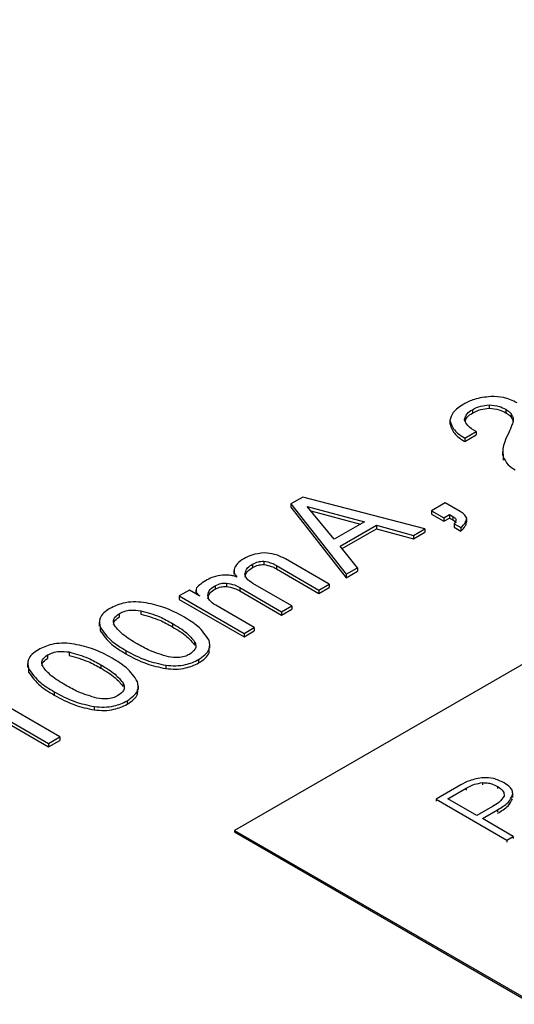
# Model space of a CAD drawing. Header units: millimetres. Extents: x 15756 to 16324, y 1603 to 1933.
# Tile 41 of 48: x 16270.78 to 16275.09, y 1873.99 to 1882.55. Entities that reach past the tile are written whole.
import ezdxf

# ---------------------------------------------------------------- set-up
doc = ezdxf.new("R2010")
doc.units = ezdxf.units.MM

msp = doc.modelspace()

# ---------------------------------------------------------------- linework, layer by layer
at = {"color": 7, "linetype": 'Continuous', "lineweight": 25}
for p, q in [((16284.8698, 1882.5541), (16272.651, 1875.5004)), ((16274.7205, 1879.1614), (16274.7205, 1879.132)), ((16274.8651, 1879.2031), (16274.8651, 1879.1737)), ((16275.0103, 1879.1649), (16275.0103, 1879.1355)), ((16274.5253, 1879.0669), (16274.5253, 1879.0376)), ((16275.0574, 1879.1252), (16275.0574, 1879.0959)), ((16274.6542, 1878.9141), (16274.753, 1878.9711)), ((16274.6542, 1878.8847), (16274.753, 1878.9417)), ((16274.6542, 1878.9141), (16274.6542, 1878.8847)), ((16274.753, 1878.9711), (16274.753, 1878.9417)), ((16275.0395, 1878.9698), (16275.0097, 1878.9016)), ((16274.9837, 1878.796), (16274.9837, 1878.7629)), ((16274.9869, 1878.763), (16274.9891, 1878.7222)), ((16274.9891, 1878.7516), (16274.9891, 1878.7222)), ((16273.2465, 1878.4018), (16273.1421, 1878.3416)), ((16274.3078, 1878.1245), (16273.2465, 1878.4018)), ((16273.1421, 1878.3416), (16273.6235, 1877.7294)), ((16273.1421, 1878.3416), (16273.1421, 1878.3122)), ((16273.1421, 1878.3122), (16273.6235, 1877.7)), ((16273.2825, 1878.3199), (16273.781, 1878.1855)), ((16273.5191, 1878.0343), (16273.2825, 1878.3199)), ((16274.483, 1878.3511), (16274.3644, 1878.2827)), ((16274.6145, 1878.2752), (16274.483, 1878.3511)), ((16273.3138, 1878.2821), (16273.7463, 1878.1654)), ((16274.3644, 1878.2827), (16274.4731, 1878.2199)), ((16274.3644, 1878.2827), (16274.3644, 1878.2533)), ((16274.3644, 1878.2533), (16274.4731, 1878.1905)), ((16274.4731, 1878.2199), (16274.5225, 1878.2484)), ((16274.4731, 1878.2199), (16274.4731, 1878.1905)), ((16274.4731, 1878.1905), (16274.5225, 1878.219)), ((16274.5225, 1878.2484), (16274.5504, 1878.2323)), ((16274.5225, 1878.2484), (16274.5225, 1878.219)), ((16274.5225, 1878.219), (16274.5504, 1878.2029)), ((16274.5504, 1878.2323), (16274.5504, 1878.2029)), ((16274.5775, 1878.2079), (16274.5775, 1878.193)), ((16274.6715, 1878.1816), (16274.6715, 1878.2146)), ((16273.781, 1878.1855), (16273.5191, 1878.0343)), ((16273.571, 1877.973), (16273.8874, 1878.1556)), ((16273.5872, 1877.9529), (16273.8874, 1878.1262)), ((16273.8874, 1878.1556), (16274.2084, 1878.0671)), ((16273.8874, 1878.1556), (16273.8874, 1878.1262)), ((16273.8874, 1878.1262), (16274.2084, 1878.0377)), ((16274.2084, 1878.0671), (16274.3078, 1878.1245)), ((16274.3078, 1878.1245), (16274.3078, 1878.0951)), ((16274.5629, 1878.168), (16274.5629, 1878.1386)), ((16274.5629, 1878.168), (16274.6193, 1878.1355)), ((16274.5629, 1878.1386), (16274.6193, 1878.1061)), ((16274.6193, 1878.1355), (16274.6193, 1878.1061)), ((16274.2084, 1878.0377), (16274.3078, 1878.0951)), ((16274.2084, 1878.0671), (16274.2084, 1878.0377)), ((16273.7223, 1877.7865), (16273.571, 1877.973)), ((16272.8089, 1877.8183), (16272.8089, 1877.7889)), ((16272.9054, 1877.8437), (16272.9054, 1877.8143)), ((16273.0161, 1877.8058), (16273.386, 1877.5923)), ((16273.0161, 1877.8058), (16273.0161, 1877.7764)), ((16273.4749, 1877.6437), (16273.095, 1877.863)), ((16273.6235, 1877.7294), (16273.7223, 1877.7865)), ((16273.7223, 1877.7865), (16273.7223, 1877.7571)), ((16272.6462, 1877.7624), (16272.6462, 1877.7293)), ((16273.0161, 1877.7764), (16273.386, 1877.5629)), ((16273.6235, 1877.7), (16273.7223, 1877.7571)), ((16273.6235, 1877.7294), (16273.6235, 1877.7)), ((16272.4838, 1877.6306), (16272.4838, 1877.6013)), ((16272.58, 1877.6527), (16272.58, 1877.6233)), ((16272.6959, 1877.6142), (16273.0598, 1877.404)), ((16272.6959, 1877.6142), (16272.6959, 1877.5848)), ((16273.1488, 1877.4554), (16272.8104, 1877.6507)), ((16273.386, 1877.5923), (16273.4749, 1877.6437)), ((16273.386, 1877.5629), (16273.4749, 1877.6143)), ((16273.4749, 1877.6437), (16273.4749, 1877.6143)), ((16272.2593, 1877.5923), (16272.1704, 1877.541)), ((16272.1704, 1877.541), (16272.7337, 1877.2158)), ((16272.1704, 1877.541), (16272.1704, 1877.5116)), ((16272.3493, 1877.5403), (16272.2593, 1877.5923)), ((16272.3154, 1877.5914), (16272.3154, 1877.5599)), ((16272.6959, 1877.5848), (16273.0598, 1877.3746)), ((16273.386, 1877.5923), (16273.386, 1877.5629)), ((16272.1704, 1877.5116), (16272.7337, 1877.1864)), ((16272.8226, 1877.2671), (16272.4883, 1877.4601)), ((16273.0598, 1877.404), (16273.1488, 1877.4554)), ((16273.1488, 1877.4554), (16273.1488, 1877.426)), ((16271.6466, 1877.3869), (16271.6466, 1877.3575)), ((16271.8362, 1877.4131), (16271.8362, 1877.3837)), ((16273.0598, 1877.3746), (16273.1488, 1877.426)), ((16273.0598, 1877.404), (16273.0598, 1877.3746)), ((16271.4741, 1877.3124), (16271.4741, 1877.2793)), ((16271.4816, 1877.2793), (16271.482, 1877.2388)), ((16271.482, 1877.2682), (16271.482, 1877.2388)), ((16272.1106, 1877.3016), (16272.1106, 1877.2722)), ((16272.7337, 1877.2158), (16272.8226, 1877.2671)), ((16272.8226, 1877.2671), (16272.8226, 1877.2377)), ((16272.7337, 1877.1864), (16272.8226, 1877.2377)), ((16272.7337, 1877.2158), (16272.7337, 1877.1864)), ((16272.3039, 1877.1431), (16272.3039, 1877.1137)), ((16272.4376, 1877.0856), (16272.4376, 1877.1186)), ((16271.024, 1877.0275), (16271.024, 1876.9981)), ((16271.2136, 1877.0537), (16271.2136, 1877.0243)), ((16271.7054, 1877.0677), (16271.7054, 1877.0383)), ((16270.8515, 1876.9529), (16270.8515, 1876.9199)), ((16271.488, 1876.9422), (16271.488, 1876.9128)), ((16272.053, 1876.9385), (16272.053, 1876.9091)), ((16272.3384, 1876.9876), (16272.3384, 1876.9582)), ((16270.859, 1876.9199), (16270.8593, 1876.8794)), ((16270.8593, 1876.9088), (16270.8593, 1876.8794)), ((16271.6813, 1876.7837), (16271.6813, 1876.7543)), ((16271.815, 1876.7261), (16271.815, 1876.7592)), ((16271.1327, 1876.3143), (16270.3805, 1876.7486)), ((16271.0828, 1876.7083), (16271.0828, 1876.6789)), ((16270.4507, 1876.5939), (16271.0338, 1876.2573)), ((16271.7158, 1876.6281), (16271.7158, 1876.5987)), ((16270.455, 1876.5621), (16271.0338, 1876.2279)), ((16271.4304, 1876.5791), (16271.4304, 1876.5497)), ((16271.0338, 1876.2573), (16271.1327, 1876.3143)), ((16271.0338, 1876.2279), (16271.1327, 1876.2849)), ((16271.0338, 1876.2573), (16271.0338, 1876.2279)), ((16271.1327, 1876.3143), (16271.1327, 1876.2849)), ((16274.6198, 1875.8971), (16274.4044, 1875.7727)), ((16274.8089, 1875.9169), (16274.8089, 1875.8993)), ((16274.5072, 1875.7773), (16274.6664, 1875.8692)), ((16274.9394, 1875.8837), (16274.9394, 1875.8661)), ((16275.0719, 1875.805), (16275.0719, 1875.8263)), ((16274.4044, 1875.7727), (16274.4044, 1875.7551)), ((16274.4044, 1875.7727), (16275.0211, 1875.4167)), ((16274.7602, 1875.6312), (16274.5072, 1875.7773)), ((16275.0699, 1875.8062), (16275.0699, 1875.7885)), ((16274.8947, 1875.7089), (16274.7602, 1875.6312)), ((16274.8076, 1875.6038), (16274.9401, 1875.6803)), ((16275.0764, 1875.4486), (16274.8076, 1875.6038)), ((16272.651, 1875.5004), (16276.9785, 1873.0022)), ((16272.651, 1875.5004), (16272.651, 1875.4886)), ((16272.651, 1875.4886), (16276.9785, 1872.9904)), ((16275.0211, 1875.4167), (16275.0764, 1875.4486)), ((16275.0211, 1875.4167), (16275.0211, 1875.3991)), ((16275.0764, 1875.4486), (16275.0764, 1875.431))]:
    msp.add_line(p, q, dxfattribs=at)
at = {"color": 8, "linetype": 'Continuous', "lineweight": 25}
for p, q in [((16274.6664, 1875.8692), (16274.6664, 1875.8516)), ((16274.9401, 1875.6803), (16274.9401, 1875.6626))]:
    msp.add_line(p, q, dxfattribs=at)
at = {"color": 7, "linetype": 'Continuous', "lineweight": 25}
for points, knots in [([(16274.8807, 1879.2761), (16274.8307, 1879.2705), (16274.741, 1879.2605), (16274.6744, 1879.2249), (16274.6449, 1879.2091)], [0, 0, 0, 0, 0.5580105, 1, 1, 1, 1]), ([(16275.1102, 1879.2213), (16275.0726, 1879.2394), (16275.0054, 1879.2716), (16274.9189, 1879.2747), (16274.8807, 1879.2761)], [0, 0, 0, 0, 0.559491, 1, 1, 1, 1]), ([(16274.6449, 1879.2091), (16274.6092, 1879.1861), (16274.5454, 1879.145), (16274.5314, 1879.0908), (16274.5253, 1879.0669)], [0, 0, 0, 0, 0.5603775, 1, 1, 1, 1]), ([(16274.6528, 1879.0728), (16274.6567, 1879.0917), (16274.6637, 1879.1254), (16274.7031, 1879.1504), (16274.7205, 1879.1614)], [0, 0, 0, 0, 0.557998, 1, 1, 1, 1]), ([(16274.7205, 1879.1614), (16274.7439, 1879.1737), (16274.7857, 1879.1954), (16274.8409, 1879.2007), (16274.8651, 1879.2031)], [0, 0, 0, 0, 0.560556, 1, 1, 1, 1]), ([(16274.7205, 1879.132), (16274.7439, 1879.1443), (16274.7857, 1879.166), (16274.8409, 1879.1713), (16274.8651, 1879.1737)], [0, 0, 0, 0, 0.560556, 1, 1, 1, 1]), ([(16274.8651, 1879.2031), (16274.896, 1879.2006), (16274.9514, 1879.1962), (16274.9922, 1879.1745), (16275.0103, 1879.1649)], [0, 0, 0, 0, 0.557808, 1, 1, 1, 1]), ([(16274.8651, 1879.1737), (16274.896, 1879.1712), (16274.9514, 1879.1668), (16274.9922, 1879.1451), (16275.0103, 1879.1355)], [0, 0, 0, 0, 0.557808, 1, 1, 1, 1]), ([(16275.0103, 1879.1649), (16275.0211, 1879.1583), (16275.0403, 1879.1464), (16275.0522, 1879.1317), (16275.0574, 1879.1252)], [0, 0, 0, 0, 0.5600388, 1, 1, 1, 1]), ([(16274.5253, 1879.0669), (16274.5362, 1879.0347), (16274.5559, 1878.9768), (16274.6241, 1878.9333), (16274.6542, 1878.9141)], [0, 0, 0, 0, 0.5576736, 1, 1, 1, 1]), ([(16274.753, 1878.9711), (16274.7255, 1878.9874), (16274.6764, 1879.0165), (16274.66, 1879.0557), (16274.6528, 1879.0728)], [0, 0, 0, 0, 0.5618913, 1, 1, 1, 1]), ([(16274.6592, 1879.0591), (16274.6623, 1879.0723), (16274.6689, 1879.1004), (16274.7027, 1879.1211), (16274.7205, 1879.132)], [0, 0, 0, 0, 0.4724519, 1, 1, 1, 1]), ([(16275.0103, 1879.1355), (16275.0211, 1879.1289), (16275.0403, 1879.117), (16275.0522, 1879.1023), (16275.0574, 1879.0959)], [0, 0, 0, 0, 0.5600388, 1, 1, 1, 1]), ([(16275.0574, 1879.1252), (16275.0626, 1879.1164), (16275.0719, 1879.1006), (16275.0745, 1879.0841), (16275.0756, 1879.0768)], [0, 0, 0, 0, 0.559624, 1, 1, 1, 1]), ([(16275.0574, 1879.0959), (16275.0628, 1879.087), (16275.07, 1879.0753), (16275.0723, 1879.0631), (16275.0729, 1879.06)], [0, 0, 0, 0, 0.752412, 1, 1, 1, 1]), ([(16275.0756, 1879.0768), (16275.0745, 1879.0678), (16275.0725, 1879.0518), (16275.0671, 1879.0361), (16275.0647, 1879.0292)], [0, 0, 0, 0, 0.5598355, 1, 1, 1, 1]), ([(16274.5253, 1879.0376), (16274.5362, 1879.0053), (16274.5559, 1878.9474), (16274.6241, 1878.9039), (16274.6542, 1878.8847)], [0, 0, 0, 0, 0.5576736, 1, 1, 1, 1]), ([(16275.0647, 1879.0292), (16275.0602, 1879.0181), (16275.0523, 1878.9982), (16275.0434, 1878.9785), (16275.0395, 1878.9698)], [0, 0, 0, 0, 0.559985, 1, 1, 1, 1]), ([(16275.0097, 1878.9016), (16274.9989, 1878.8738), (16274.9796, 1878.8243), (16274.9862, 1878.7738), (16274.9891, 1878.7516)], [0, 0, 0, 0, 0.560303, 1, 1, 1, 1]), ([(16274.9891, 1878.7516), (16275.0004, 1878.7276), (16275.0204, 1878.6848), (16275.0714, 1878.6519), (16275.0938, 1878.6374)], [0, 0, 0, 0, 0.559336, 1, 1, 1, 1]), ([(16274.5504, 1878.2323), (16274.5571, 1878.2283), (16274.569, 1878.2212), (16274.5749, 1878.212), (16274.5775, 1878.2079)], [0, 0, 0, 0, 0.560395, 1, 1, 1, 1]), ([(16274.5775, 1878.2079), (16274.577, 1878.2002), (16274.5761, 1878.1864), (16274.567, 1878.1736), (16274.5629, 1878.168)], [0, 0, 0, 0, 0.558598, 1, 1, 1, 1]), ([(16274.6707, 1878.2179), (16274.6643, 1878.23), (16274.6528, 1878.2515), (16274.6262, 1878.2679), (16274.6145, 1878.2752)], [0, 0, 0, 0, 0.558908, 1, 1, 1, 1]), ([(16274.6193, 1878.1355), (16274.6347, 1878.1498), (16274.6622, 1878.1753), (16274.6681, 1878.2049), (16274.6707, 1878.2179)], [0, 0, 0, 0, 0.562173, 1, 1, 1, 1]), ([(16274.5504, 1878.2029), (16274.5571, 1878.1989), (16274.569, 1878.1918), (16274.5749, 1878.1826), (16274.5775, 1878.1786)], [0, 0, 0, 0, 0.560395, 1, 1, 1, 1]), ([(16274.6193, 1878.1061), (16274.6349, 1878.1204), (16274.6606, 1878.1438), (16274.6664, 1878.1712), (16274.6687, 1878.1819)], [0, 0, 0, 0, 0.608715, 1, 1, 1, 1]), ([(16272.7312, 1877.8647), (16272.7106, 1877.8514), (16272.6738, 1877.8275), (16272.658, 1877.797), (16272.6511, 1877.7835)], [0, 0, 0, 0, 0.55994, 1, 1, 1, 1]), ([(16272.9108, 1877.9151), (16272.8725, 1877.9112), (16272.8039, 1877.9043), (16272.7535, 1877.8769), (16272.7312, 1877.8647)], [0, 0, 0, 0, 0.557424, 1, 1, 1, 1]), ([(16273.095, 1877.863), (16273.0652, 1877.8784), (16273.0119, 1877.906), (16272.9417, 1877.9123), (16272.9108, 1877.9151)], [0, 0, 0, 0, 0.5604127, 1, 1, 1, 1]), ([(16272.6511, 1877.7835), (16272.6478, 1877.7679), (16272.6418, 1877.7399), (16272.664, 1877.7151), (16272.6738, 1877.7041)], [0, 0, 0, 0, 0.5595603, 1, 1, 1, 1]), ([(16272.7422, 1877.7327), (16272.7468, 1877.7508), (16272.755, 1877.7832), (16272.7924, 1877.8076), (16272.8089, 1877.8183)], [0, 0, 0, 0, 0.558753, 1, 1, 1, 1]), ([(16272.7422, 1877.7033), (16272.7468, 1877.7214), (16272.755, 1877.7538), (16272.7924, 1877.7782), (16272.8089, 1877.7889)], [0, 0, 0, 0, 0.558753, 1, 1, 1, 1]), ([(16272.8089, 1877.8183), (16272.8244, 1877.8266), (16272.852, 1877.8413), (16272.8891, 1877.843), (16272.9054, 1877.8437)], [0, 0, 0, 0, 0.5612996, 1, 1, 1, 1]), ([(16272.8089, 1877.7889), (16272.8244, 1877.7972), (16272.852, 1877.8119), (16272.8891, 1877.8136), (16272.9054, 1877.8143)], [0, 0, 0, 0, 0.5612996, 1, 1, 1, 1]), ([(16272.9054, 1877.8437), (16272.9288, 1877.8393), (16272.9708, 1877.8314), (16273.0022, 1877.8137), (16273.0161, 1877.8058)], [0, 0, 0, 0, 0.557506, 1, 1, 1, 1]), ([(16272.9054, 1877.8143), (16272.9288, 1877.8099), (16272.9708, 1877.802), (16273.0022, 1877.7843), (16273.0161, 1877.7764)], [0, 0, 0, 0, 0.557506, 1, 1, 1, 1]), ([(16272.547, 1877.7217), (16272.519, 1877.7177), (16272.4688, 1877.7106), (16272.4309, 1877.6906), (16272.4142, 1877.6817)], [0, 0, 0, 0, 0.558763, 1, 1, 1, 1]), ([(16272.6738, 1877.7041), (16272.6635, 1877.7082), (16272.6428, 1877.7165), (16272.5989, 1877.7234), (16272.5667, 1877.7223), (16272.547, 1877.7217)], [0, 0, 0, 0, 0.279844, 0.559924, 1, 1, 1, 1]), ([(16272.8104, 1877.6507), (16272.7897, 1877.664), (16272.7527, 1877.6876), (16272.7454, 1877.7189), (16272.7422, 1877.7327)], [0, 0, 0, 0, 0.560748, 1, 1, 1, 1]), ([(16272.3212, 1877.6118), (16272.317, 1877.597), (16272.3093, 1877.5706), (16272.3371, 1877.5496), (16272.3493, 1877.5403)], [0, 0, 0, 0, 0.559765, 1, 1, 1, 1]), ([(16272.4142, 1877.6817), (16272.3945, 1877.6697), (16272.3592, 1877.6483), (16272.3328, 1877.623), (16272.3212, 1877.6118)], [0, 0, 0, 0, 0.560044, 1, 1, 1, 1]), ([(16272.4179, 1877.5446), (16272.4222, 1877.5628), (16272.4298, 1877.5954), (16272.4673, 1877.6199), (16272.4838, 1877.6306)], [0, 0, 0, 0, 0.558665, 1, 1, 1, 1]), ([(16272.4838, 1877.6306), (16272.4995, 1877.6383), (16272.5276, 1877.6521), (16272.564, 1877.6525), (16272.58, 1877.6527)], [0, 0, 0, 0, 0.559882, 1, 1, 1, 1]), ([(16272.4838, 1877.6013), (16272.4995, 1877.6089), (16272.5276, 1877.6227), (16272.564, 1877.6231), (16272.58, 1877.6233)], [0, 0, 0, 0, 0.559882, 1, 1, 1, 1]), ([(16272.58, 1877.6527), (16272.6046, 1877.6484), (16272.6485, 1877.6407), (16272.6814, 1877.6223), (16272.6959, 1877.6142)], [0, 0, 0, 0, 0.557927, 1, 1, 1, 1]), ([(16272.58, 1877.6233), (16272.6046, 1877.619), (16272.6485, 1877.6113), (16272.6814, 1877.5929), (16272.6959, 1877.5848)], [0, 0, 0, 0, 0.557927, 1, 1, 1, 1]), ([(16272.4179, 1877.5152), (16272.4222, 1877.5334), (16272.4298, 1877.566), (16272.4673, 1877.5905), (16272.4838, 1877.6013)], [0, 0, 0, 0, 0.558665, 1, 1, 1, 1]), ([(16272.4883, 1877.4601), (16272.4669, 1877.4738), (16272.4288, 1877.4981), (16272.4212, 1877.5304), (16272.4179, 1877.5446)], [0, 0, 0, 0, 0.560734, 1, 1, 1, 1]), ([(16271.8591, 1877.485), (16271.8295, 1877.4876), (16271.7703, 1877.4927), (16271.6632, 1877.4789), (16271.6038, 1877.4501), (16271.5675, 1877.4326)], [0, 0, 0, 0, 0.280509, 0.560713, 1, 1, 1, 1]), ([(16272.2104, 1877.3581), (16272.1529, 1877.3897), (16272.0505, 1877.4461), (16271.9175, 1877.4731), (16271.8591, 1877.485)], [0, 0, 0, 0, 0.560636, 1, 1, 1, 1]), ([(16271.5675, 1877.4326), (16271.5483, 1877.42), (16271.5099, 1877.3948), (16271.4691, 1877.338), (16271.4771, 1877.2947), (16271.482, 1877.2682)], [0, 0, 0, 0, 0.280728, 0.561146, 1, 1, 1, 1]), ([(16271.6086, 1877.2819), (16271.6042, 1877.2922), (16271.5953, 1877.3127), (16271.5996, 1877.3515), (16271.6288, 1877.3735), (16271.6466, 1877.3869)], [0, 0, 0, 0, 0.281323, 0.561994, 1, 1, 1, 1]), ([(16271.5993, 1877.2914), (16271.5996, 1877.2995), (16271.6004, 1877.3243), (16271.628, 1877.3441), (16271.6466, 1877.3575)], [0, 0, 0, 0, 0.325692, 1, 1, 1, 1]), ([(16271.6466, 1877.3869), (16271.6611, 1877.3942), (16271.6902, 1877.4088), (16271.7572, 1877.422), (16271.8063, 1877.4165), (16271.8362, 1877.4131)], [0, 0, 0, 0, 0.280664, 0.561038, 1, 1, 1, 1]), ([(16271.8362, 1877.4131), (16271.893, 1877.3969), (16271.9947, 1877.3679), (16272.0751, 1877.3219), (16272.1106, 1877.3016)], [0, 0, 0, 0, 0.55877, 1, 1, 1, 1]), ([(16271.8362, 1877.3837), (16271.893, 1877.3675), (16271.9947, 1877.3385), (16272.0751, 1877.2925), (16272.1106, 1877.2722)], [0, 0, 0, 0, 0.55877, 1, 1, 1, 1]), ([(16272.4293, 1877.1558), (16272.4012, 1877.1982), (16272.3508, 1877.2741), (16272.2534, 1877.3324), (16272.2104, 1877.3581)], [0, 0, 0, 0, 0.55861, 1, 1, 1, 1]), ([(16271.482, 1877.2682), (16271.5116, 1877.2262), (16271.5646, 1877.1512), (16271.6623, 1877.0933), (16271.7054, 1877.0677)], [0, 0, 0, 0, 0.55863, 1, 1, 1, 1]), ([(16271.8042, 1877.1248), (16271.7594, 1877.1508), (16271.6795, 1877.1973), (16271.6302, 1877.2561), (16271.6086, 1877.2819)], [0, 0, 0, 0, 0.5608109, 1, 1, 1, 1]), ([(16272.1106, 1877.3016), (16272.1553, 1877.2754), (16272.2351, 1877.2286), (16272.2829, 1877.1692), (16272.3039, 1877.1431)], [0, 0, 0, 0, 0.560732, 1, 1, 1, 1]), ([(16272.1106, 1877.2722), (16272.1553, 1877.246), (16272.2351, 1877.1992), (16272.2829, 1877.1398), (16272.3039, 1877.1137)], [0, 0, 0, 0, 0.560732, 1, 1, 1, 1]), ([(16271.482, 1877.2388), (16271.5116, 1877.1968), (16271.5646, 1877.1218), (16271.6623, 1877.0639), (16271.7054, 1877.0383)], [0, 0, 0, 0, 0.55863, 1, 1, 1, 1]), ([(16271.2364, 1877.1256), (16271.2068, 1877.1281), (16271.1477, 1877.1332), (16271.0406, 1877.1195), (16270.9812, 1877.0907), (16270.9449, 1877.0731)], [0, 0, 0, 0, 0.280509, 0.560713, 1, 1, 1, 1]), ([(16271.5877, 1876.9987), (16271.5303, 1877.0303), (16271.4279, 1877.0867), (16271.2949, 1877.1137), (16271.2364, 1877.1256)], [0, 0, 0, 0, 0.560636, 1, 1, 1, 1]), ([(16272.0766, 1877.0117), (16272.0204, 1877.0285), (16271.9198, 1877.0585), (16271.8396, 1877.1045), (16271.8042, 1877.1248)], [0, 0, 0, 0, 0.55881, 1, 1, 1, 1]), ([(16272.3039, 1877.1431), (16272.3084, 1877.1323), (16272.3172, 1877.1106), (16272.3096, 1877.0699), (16272.2784, 1877.0471), (16272.2593, 1877.0332)], [0, 0, 0, 0, 0.281002, 0.561586, 1, 1, 1, 1]), ([(16272.3384, 1876.9876), (16272.3772, 1877.0154), (16272.4465, 1877.0653), (16272.4346, 1877.1281), (16272.4293, 1877.1558)], [0, 0, 0, 0, 0.5591858, 1, 1, 1, 1]), ([(16270.9449, 1877.0731), (16270.9257, 1877.0606), (16270.8872, 1877.0354), (16270.8465, 1876.9786), (16270.8545, 1876.9352), (16270.8593, 1876.9088)], [0, 0, 0, 0, 0.2807282, 0.5611464, 1, 1, 1, 1]), ([(16270.986, 1876.9225), (16270.9815, 1876.9327), (16270.9727, 1876.9532), (16270.977, 1876.9921), (16271.0062, 1877.0141), (16271.024, 1877.0275)], [0, 0, 0, 0, 0.281323, 0.561993, 1, 1, 1, 1]), ([(16271.024, 1877.0275), (16271.0385, 1877.0348), (16271.0675, 1877.0494), (16271.1345, 1877.0626), (16271.1836, 1877.0571), (16271.2136, 1877.0537)], [0, 0, 0, 0, 0.280664, 0.561037, 1, 1, 1, 1]), ([(16271.2136, 1877.0537), (16271.2704, 1877.0375), (16271.372, 1877.0084), (16271.4525, 1876.9625), (16271.488, 1876.9422)], [0, 0, 0, 0, 0.55877, 1, 1, 1, 1]), ([(16271.2136, 1877.0243), (16271.2704, 1877.0081), (16271.372, 1876.979), (16271.4525, 1876.9331), (16271.488, 1876.9128)], [0, 0, 0, 0, 0.55877, 1, 1, 1, 1]), ([(16271.7054, 1877.0677), (16271.7623, 1877.0361), (16271.8638, 1876.9796), (16271.9953, 1876.9511), (16272.053, 1876.9385)], [0, 0, 0, 0, 0.560689, 1, 1, 1, 1]), ([(16271.7054, 1877.0383), (16271.7623, 1877.0067), (16271.8638, 1876.9502), (16271.9953, 1876.9217), (16272.053, 1876.9091)], [0, 0, 0, 0, 0.560689, 1, 1, 1, 1]), ([(16272.2593, 1877.0332), (16272.2453, 1877.0263), (16272.2171, 1877.0124), (16272.1517, 1877.0019), (16272.1051, 1877.008), (16272.0766, 1877.0117)], [0, 0, 0, 0, 0.280391, 0.560549, 1, 1, 1, 1]), ([(16272.3384, 1876.9582), (16272.3796, 1876.9856), (16272.4368, 1877.0238), (16272.431, 1877.0721), (16272.4293, 1877.0856)], [0, 0, 0, 0, 0.72003, 1, 1, 1, 1]), ([(16270.9767, 1876.9319), (16270.977, 1876.94), (16270.9778, 1876.9649), (16271.0053, 1876.9847), (16271.024, 1876.9981)], [0, 0, 0, 0, 0.325691, 1, 1, 1, 1]), ([(16271.1816, 1876.7653), (16271.1368, 1876.7914), (16271.0569, 1876.8378), (16271.0076, 1876.8967), (16270.986, 1876.9225)], [0, 0, 0, 0, 0.560811, 1, 1, 1, 1]), ([(16271.488, 1876.9422), (16271.5327, 1876.9159), (16271.6124, 1876.8691), (16271.6603, 1876.8098), (16271.6813, 1876.7837)], [0, 0, 0, 0, 0.5607318, 1, 1, 1, 1]), ([(16271.8067, 1876.7963), (16271.7786, 1876.8387), (16271.7282, 1876.9146), (16271.6307, 1876.973), (16271.5877, 1876.9987)], [0, 0, 0, 0, 0.5586103, 1, 1, 1, 1]), ([(16272.053, 1876.9385), (16272.0818, 1876.9361), (16272.1394, 1876.9312), (16272.2442, 1876.943), (16272.3027, 1876.9707), (16272.3384, 1876.9876)], [0, 0, 0, 0, 0.280637, 0.561011, 1, 1, 1, 1]), ([(16272.053, 1876.9091), (16272.0818, 1876.9067), (16272.1394, 1876.9018), (16272.2442, 1876.9136), (16272.3027, 1876.9413), (16272.3384, 1876.9582)], [0, 0, 0, 0, 0.280637, 0.561011, 1, 1, 1, 1]), ([(16270.8593, 1876.9088), (16270.8889, 1876.8668), (16270.9419, 1876.7917), (16271.0397, 1876.7338), (16271.0828, 1876.7083)], [0, 0, 0, 0, 0.55863, 1, 1, 1, 1]), ([(16270.8593, 1876.8794), (16270.8889, 1876.8374), (16270.9419, 1876.7623), (16271.0397, 1876.7044), (16271.0828, 1876.6789)], [0, 0, 0, 0, 0.55863, 1, 1, 1, 1]), ([(16271.488, 1876.9128), (16271.5327, 1876.8865), (16271.6124, 1876.8397), (16271.6603, 1876.7804), (16271.6813, 1876.7543)], [0, 0, 0, 0, 0.5607318, 1, 1, 1, 1]), ([(16271.454, 1876.6523), (16271.3978, 1876.6691), (16271.2972, 1876.6991), (16271.217, 1876.745), (16271.1816, 1876.7653)], [0, 0, 0, 0, 0.55881, 1, 1, 1, 1]), ([(16271.6813, 1876.7837), (16271.6858, 1876.7729), (16271.6946, 1876.7512), (16271.687, 1876.7104), (16271.6558, 1876.6877), (16271.6367, 1876.6738)], [0, 0, 0, 0, 0.281003, 0.561587, 1, 1, 1, 1]), ([(16271.7158, 1876.6281), (16271.7545, 1876.656), (16271.8239, 1876.7058), (16271.812, 1876.7687), (16271.8067, 1876.7963)], [0, 0, 0, 0, 0.559186, 1, 1, 1, 1]), ([(16271.0828, 1876.7083), (16271.1397, 1876.6766), (16271.2412, 1876.6202), (16271.3726, 1876.5916), (16271.4304, 1876.5791)], [0, 0, 0, 0, 0.560689, 1, 1, 1, 1]), ([(16271.0828, 1876.6789), (16271.1397, 1876.6472), (16271.2412, 1876.5908), (16271.3726, 1876.5622), (16271.4304, 1876.5497)], [0, 0, 0, 0, 0.560689, 1, 1, 1, 1]), ([(16271.6367, 1876.6738), (16271.6226, 1876.6668), (16271.5945, 1876.653), (16271.529, 1876.6425), (16271.4825, 1876.6486), (16271.454, 1876.6523)], [0, 0, 0, 0, 0.280391, 0.560549, 1, 1, 1, 1]), ([(16271.7158, 1876.5987), (16271.757, 1876.6262), (16271.8142, 1876.6644), (16271.8083, 1876.7126), (16271.8067, 1876.7261)], [0, 0, 0, 0, 0.720029, 1, 1, 1, 1]), ([(16271.4304, 1876.5791), (16271.4592, 1876.5766), (16271.5168, 1876.5717), (16271.6215, 1876.5835), (16271.68, 1876.6112), (16271.7158, 1876.6281)], [0, 0, 0, 0, 0.280637, 0.561011, 1, 1, 1, 1]), ([(16271.4304, 1876.5497), (16271.4592, 1876.5472), (16271.5168, 1876.5423), (16271.6215, 1876.5541), (16271.68, 1876.5818), (16271.7158, 1876.5987)], [0, 0, 0, 0, 0.280637, 0.561011, 1, 1, 1, 1]), ([(16274.8154, 1875.9601), (16274.7739, 1875.9534), (16274.6996, 1875.9415), (16274.6443, 1875.9107), (16274.6198, 1875.8971)], [0, 0, 0, 0, 0.557817, 1, 1, 1, 1]), ([(16274.6664, 1875.8692), (16274.6894, 1875.882), (16274.7303, 1875.9047), (16274.7849, 1875.9132), (16274.8089, 1875.9169)], [0, 0, 0, 0, 0.561123, 1, 1, 1, 1]), ([(16274.8089, 1875.9169), (16274.8227, 1875.9169), (16274.8504, 1875.917), (16274.8967, 1875.9056), (16274.9232, 1875.892), (16274.9394, 1875.8837)], [0, 0, 0, 0, 0.27981, 0.559948, 1, 1, 1, 1]), ([(16274.9965, 1875.9147), (16274.9672, 1875.9297), (16274.915, 1875.9565), (16274.8458, 1875.959), (16274.8154, 1875.9601)], [0, 0, 0, 0, 0.560637, 1, 1, 1, 1]), ([(16275.0699, 1875.8062), (16275.071, 1875.8175), (16275.0731, 1875.8401), (16275.05, 1875.8792), (16275.0168, 1875.9012), (16274.9965, 1875.9147)], [0, 0, 0, 0, 0.280084, 0.56026, 1, 1, 1, 1]), ([(16274.9394, 1875.8837), (16274.96, 1875.8703), (16274.9968, 1875.8464), (16274.9962, 1875.8148), (16274.996, 1875.8009)], [0, 0, 0, 0, 0.560882, 1, 1, 1, 1]), ([(16274.996, 1875.8009), (16274.983, 1875.7815), (16274.9597, 1875.7469), (16274.9146, 1875.7205), (16274.8947, 1875.7089)], [0, 0, 0, 0, 0.558085, 1, 1, 1, 1]), ([(16274.9401, 1875.6803), (16274.9739, 1875.7007), (16275.0342, 1875.737), (16275.059, 1875.7851), (16275.0699, 1875.8062)], [0, 0, 0, 0, 0.560972, 1, 1, 1, 1]), ([(16274.9401, 1875.6509), (16274.9739, 1875.6713), (16275.0342, 1875.7076), (16275.059, 1875.7557), (16275.0699, 1875.7768)], [0, 0, 0, 0, 0.560972, 1, 1, 1, 1])]:
    msp.add_open_spline(points, degree=3, knots=knots, dxfattribs=at)

doc.saveas('drawing.dxf')
